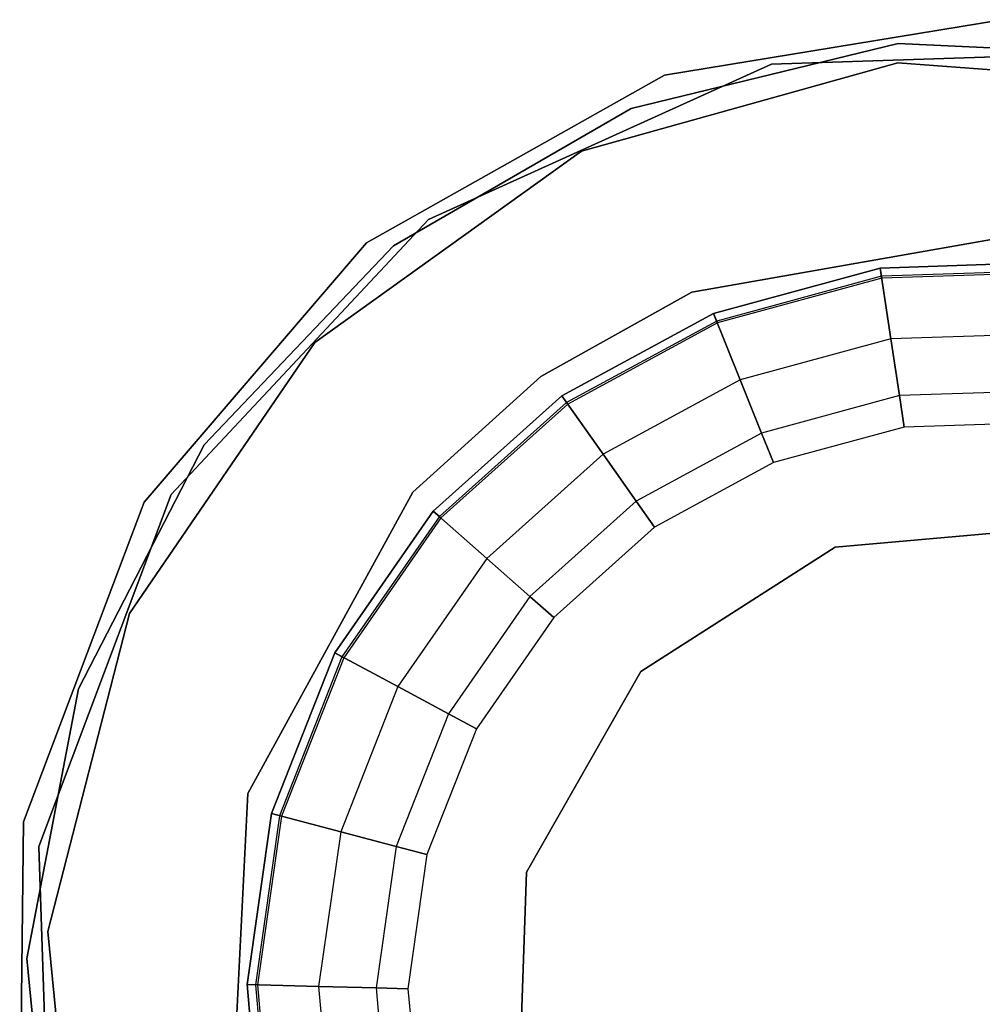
# Model space of a CAD drawing. Extents: x 0.1 to 15.8, y -7.9 to 7.9.
# Tile 8 of 17: x 7.755 to 7.951, y 0 to 0.201. Entities that reach past the tile are written whole.
import ezdxf

# ---------------------------------------------------------------- set-up
doc = ezdxf.new("R2010")
doc.units = 0
doc.header["$MEASUREMENT"] = 0
doc.layers.get('0').update_dxf_attribs({"color": 13, "linetype": 'CONTINUOUS'})

# ---------------------------------------------------------------- blocks, each defined once
blk = doc.blocks.new('CZ_0022__330X330X1200_PM_2')
at = {"color": 0}
for p, q in [((7.8862, 0.18944, 1.90739), (7.95501, 0.20077, 1.90739)), ((7.95501, 0.20077, 1.86802), (7.8862, 0.18944, 1.86802)), ((7.95501, 0.20077, 1.86802), (7.8862, 0.18944, 1.86802)), ((7.8862, 0.18944, 1.90739), (7.95501, 0.20077, 1.90739)), ((7.93386, 0.19594, 49.02983), (7.87942, 0.18268, 49.02983)), ((7.87942, 0.18268, 49.06133), (7.93386, 0.19594, 49.06133)), ((7.87942, 0.18268, 49.06133), (7.93386, 0.19594, 49.06133)), ((7.93386, 0.19594, 49.02983), (7.87942, 0.18268, 49.02983)), ((7.98983, 0.19333, 49.02983), (7.93386, 0.19594, 49.02983)), ((7.93386, 0.19594, 49.02983), (7.93386, 0.19594, 49.06133)), ((7.93386, 0.19594, 49.06133), (7.98983, 0.19333, 49.06133)), ((7.93386, 0.19594, 49.02983), (7.93386, 0.19594, 49.06133)), ((7.93386, 0.19594, 49.06133), (7.98983, 0.19333, 49.06133)), ((7.98983, 0.19333, 49.02983), (7.93386, 0.19594, 49.02983)), ((7.98478, 0.19423, 7.42338), (7.90801, 0.1917, 7.42338)), ((7.90801, 0.1917, 1.71472), (7.98478, 0.19423, 1.71472)), ((7.98478, 0.19423, 7.42338), (7.90801, 0.1917, 7.42338)), ((7.90801, 0.1917, 1.71472), (7.98478, 0.19423, 1.71472)), ((7.90801, 0.1917, 7.42338), (7.83806, 0.15998, 7.42338)), ((7.83806, 0.15998, 1.71472), (7.90801, 0.1917, 1.71472)), ((7.90801, 0.1917, 7.42338), (7.83806, 0.15998, 7.42338)), ((7.83806, 0.15998, 1.71472), (7.90801, 0.1917, 1.71472)), ((7.9338, 0.19198, 1.67535), (7.86928, 0.17392, 1.67535)), ((7.86928, 0.17392, 1.71472), (7.9338, 0.19198, 1.71472)), ((7.86928, 0.17392, 1.71472), (7.9338, 0.19198, 1.71472)), ((7.9338, 0.19198, 1.67535), (7.86928, 0.17392, 1.67535)), ((7.90801, 0.1917, 7.42338), (7.90801, 0.1917, 1.71472)), ((7.90801, 0.1917, 7.42338), (7.90801, 0.1917, 1.71472)), ((8.00061, 0.18688, 1.67535), (7.9338, 0.19198, 1.67535)), ((7.9338, 0.19198, 1.71472), (8.00061, 0.18688, 1.71472)), ((7.9338, 0.19198, 1.71472), (8.00061, 0.18688, 1.71472)), ((7.9338, 0.19198, 1.71472), (7.9338, 0.19198, 1.67535)), ((8.00061, 0.18688, 1.67535), (7.9338, 0.19198, 1.67535)), ((7.9338, 0.19198, 1.71472), (7.9338, 0.19198, 1.67535)), ((7.82542, 0.15525, 1.90739), (7.8862, 0.18944, 1.90739)), ((7.8862, 0.18944, 1.86802), (7.82542, 0.15525, 1.86802)), ((7.8862, 0.18944, 1.86802), (7.82542, 0.15525, 1.86802)), ((7.82542, 0.15525, 1.90739), (7.8862, 0.18944, 1.90739)), ((7.8862, 0.18944, 1.86802), (7.8862, 0.18944, 1.90739)), ((7.8862, 0.18944, 1.86802), (7.8862, 0.18944, 1.90739)), ((7.83093, 0.15462, 49.06133), (7.87942, 0.18268, 49.06133)), ((7.87942, 0.18268, 49.02983), (7.83093, 0.15462, 49.02983)), ((7.83093, 0.15462, 49.06133), (7.87942, 0.18268, 49.06133)), ((7.87942, 0.18268, 49.02983), (7.83093, 0.15462, 49.02983)), ((7.87942, 0.18268, 49.02983), (7.87942, 0.18268, 49.06133)), ((7.87942, 0.18268, 49.02983), (7.87942, 0.18268, 49.06133)), ((7.86928, 0.17392, 1.67535), (7.81483, 0.13488, 1.67535)), ((7.81483, 0.13488, 1.71472), (7.86928, 0.17392, 1.71472)), ((7.81483, 0.13488, 1.71472), (7.86928, 0.17392, 1.71472)), ((7.86928, 0.17392, 1.67535), (7.81483, 0.13488, 1.67535)), ((7.86928, 0.17392, 1.71472), (7.86928, 0.17392, 1.67535)), ((7.86928, 0.17392, 1.71472), (7.86928, 0.17392, 1.67535)), ((7.83806, 0.15998, 7.42338), (7.78557, 0.10391, 7.42338)), ((7.78557, 0.10391, 1.71472), (7.83806, 0.15998, 1.71472)), ((7.83806, 0.15998, 7.42338), (7.78557, 0.10391, 7.42338)), ((7.78557, 0.10391, 1.71472), (7.83806, 0.15998, 1.71472)), ((7.83806, 0.15998, 7.42338), (7.83806, 0.15998, 1.71472)), ((7.83806, 0.15998, 7.42338), (7.83806, 0.15998, 1.71472)), ((7.89178, 0.1452, 7.42338), (7.96081, 0.15727, 7.42338)), ((7.96081, 0.15727, 1.71472), (7.89178, 0.1452, 1.71472)), ((7.96081, 0.15727, 1.71472), (7.89178, 0.1452, 1.71472)), ((7.89178, 0.1452, 7.42338), (7.96081, 0.15727, 7.42338)), ((7.78001, 0.10234, 1.90739), (7.82542, 0.15525, 1.90739)), ((7.82542, 0.15525, 1.86802), (7.78001, 0.10234, 1.86802)), ((7.82542, 0.15525, 1.86802), (7.78001, 0.10234, 1.86802)), ((7.78001, 0.10234, 1.90739), (7.82542, 0.15525, 1.90739)), ((7.82542, 0.15525, 1.86802), (7.82542, 0.15525, 1.90739)), ((7.82542, 0.15525, 1.86802), (7.82542, 0.15525, 1.90739)), ((7.83093, 0.15462, 49.02983), (7.7923, 0.11403, 49.02983)), ((7.7923, 0.11403, 49.06133), (7.83093, 0.15462, 49.06133)), ((7.7923, 0.11403, 49.06133), (7.83093, 0.15462, 49.06133)), ((7.83093, 0.15462, 49.02983), (7.7923, 0.11403, 49.02983)), ((7.83093, 0.15462, 49.02983), (7.83093, 0.15462, 49.06133)), ((7.83093, 0.15462, 49.02983), (7.83093, 0.15462, 49.06133)), ((7.93022, 0.15009, 49.0255), (7.96544, 0.15124, 49.0255)), ((7.96544, 0.15124, 48.99401), (7.93022, 0.15009, 48.99401)), ((7.93022, 0.15009, 49.06133), (7.96544, 0.15124, 49.06133)), ((7.96544, 0.15124, 48.99401), (7.93022, 0.15009, 48.99401)), ((7.93022, 0.15009, 49.06133), (7.96544, 0.15124, 49.06133)), ((7.96544, 0.15124, 49.02983), (7.93022, 0.15009, 49.02983)), ((7.96544, 0.15124, 49.02983), (7.93022, 0.15009, 49.02983)), ((7.93022, 0.15009, 49.0255), (7.96544, 0.15124, 49.0255)), ((7.89621, 0.14085, 49.0255), (7.93022, 0.15009, 49.0255)), ((7.93022, 0.15009, 48.99401), (7.89621, 0.14085, 48.99401)), ((7.89621, 0.14085, 49.06133), (7.93022, 0.15009, 49.06133)), ((7.93022, 0.15009, 48.99401), (7.89621, 0.14085, 48.99401)), ((7.89621, 0.14085, 49.06133), (7.93022, 0.15009, 49.06133)), ((7.93022, 0.15009, 49.02983), (7.89621, 0.14085, 49.02983)), ((7.93022, 0.15009, 49.02983), (7.89621, 0.14085, 49.02983)), ((7.89621, 0.14085, 49.0255), (7.93022, 0.15009, 49.0255)), ((7.93239, 0.13565, 48.99734), (7.93022, 0.15009, 48.99401)), ((7.93239, 0.13565, 48.99734), (7.93022, 0.15009, 48.99401)), ((7.93022, 0.15009, 49.06133), (7.93239, 0.13565, 49.058)), ((7.93022, 0.15009, 49.06133), (7.93239, 0.13565, 49.058)), ((7.93047, 0.14842, 49.02902), (7.93022, 0.15009, 49.02983)), ((7.93047, 0.14842, 49.02902), (7.93022, 0.15009, 49.02983)), ((7.93022, 0.15009, 49.0255), (7.93053, 0.148, 49.02719)), ((7.93022, 0.15009, 49.0255), (7.93053, 0.148, 49.02719)), ((7.9653, 0.14955, 49.02902), (7.93047, 0.14842, 49.02902)), ((7.9653, 0.14955, 49.02902), (7.93047, 0.14842, 49.02902)), ((7.96526, 0.14914, 49.02719), (7.93053, 0.148, 49.02719)), ((7.96526, 0.14914, 49.02719), (7.93053, 0.148, 49.02719)), ((7.93047, 0.14842, 49.02902), (7.89685, 0.13928, 49.02902)), ((7.93047, 0.14842, 49.02902), (7.89685, 0.13928, 49.02902)), ((7.93053, 0.148, 49.02719), (7.897, 0.13889, 49.02719)), ((7.93053, 0.148, 49.02719), (7.897, 0.13889, 49.02719)), ((7.93053, 0.148, 49.02719), (7.93047, 0.14842, 49.02902)), ((7.93053, 0.148, 49.02719), (7.93047, 0.14842, 49.02902)), ((7.861, 0.12799, 7.42338), (7.89178, 0.1452, 7.42338)), ((7.89178, 0.1452, 1.71472), (7.861, 0.12799, 1.71472)), ((7.89178, 0.1452, 1.71472), (7.861, 0.12799, 1.71472)), ((7.861, 0.12799, 7.42338), (7.89178, 0.1452, 7.42338)), ((7.89178, 0.1452, 1.71472), (7.89178, 0.1452, 7.42338)), ((7.89178, 0.1452, 1.71472), (7.89178, 0.1452, 7.42338)), ((7.86526, 0.12401, 49.0255), (7.89621, 0.14085, 49.0255)), ((7.89621, 0.14085, 48.99401), (7.86526, 0.12401, 48.99401)), ((7.86526, 0.12401, 49.06133), (7.89621, 0.14085, 49.06133)), ((7.89621, 0.14085, 48.99401), (7.86526, 0.12401, 48.99401)), ((7.86526, 0.12401, 49.06133), (7.89621, 0.14085, 49.06133)), ((7.89621, 0.14085, 49.02983), (7.86526, 0.12401, 49.02983)), ((7.89621, 0.14085, 49.02983), (7.86526, 0.12401, 49.02983)), ((7.86526, 0.12401, 49.0255), (7.89621, 0.14085, 49.0255)), ((7.90166, 0.12729, 48.99734), (7.89621, 0.14085, 48.99401)), ((7.90166, 0.12729, 48.99734), (7.89621, 0.14085, 48.99401)), ((7.89621, 0.14085, 49.06133), (7.90166, 0.12729, 49.058)), ((7.89621, 0.14085, 49.06133), (7.90166, 0.12729, 49.058)), ((7.89685, 0.13928, 49.02902), (7.89621, 0.14085, 49.02983)), ((7.89685, 0.13928, 49.02902), (7.89621, 0.14085, 49.02983)), ((7.89621, 0.14085, 49.0255), (7.897, 0.13889, 49.02719)), ((7.89621, 0.14085, 49.0255), (7.897, 0.13889, 49.02719)), ((7.89685, 0.13928, 49.02902), (7.86623, 0.12263, 49.02902)), ((7.89685, 0.13928, 49.02902), (7.86623, 0.12263, 49.02902)), ((7.897, 0.13889, 49.02719), (7.86647, 0.12229, 49.02719)), ((7.897, 0.13889, 49.02719), (7.86647, 0.12229, 49.02719)), ((7.897, 0.13889, 49.02719), (7.89685, 0.13928, 49.02902)), ((7.897, 0.13889, 49.02719), (7.89685, 0.13928, 49.02902)), ((7.96422, 0.13669, 48.99734), (7.93239, 0.13565, 48.99734)), ((7.96422, 0.13669, 48.99734), (7.93239, 0.13565, 48.99734)), ((7.96422, 0.13669, 49.058), (7.93239, 0.13565, 49.058)), ((7.96422, 0.13669, 49.058), (7.93239, 0.13565, 49.058)), ((7.81483, 0.13488, 1.67535), (7.77702, 0.07958, 1.67535)), ((7.77702, 0.07958, 1.71472), (7.81483, 0.13488, 1.71472)), ((7.77702, 0.07958, 1.71472), (7.81483, 0.13488, 1.71472)), ((7.81483, 0.13488, 1.67535), (7.77702, 0.07958, 1.67535)), ((7.81483, 0.13488, 1.71472), (7.81483, 0.13488, 1.67535)), ((7.81483, 0.13488, 1.71472), (7.81483, 0.13488, 1.67535)), ((7.93239, 0.13565, 48.99734), (7.90166, 0.12729, 48.99734)), ((7.93239, 0.13565, 48.99734), (7.90166, 0.12729, 48.99734)), ((7.93239, 0.13565, 49.058), (7.90166, 0.12729, 49.058)), ((7.93239, 0.13565, 49.058), (7.90166, 0.12729, 49.058)), ((7.93413, 0.12406, 49.00668), (7.93239, 0.13565, 48.99734)), ((7.93413, 0.12406, 49.00668), (7.93239, 0.13565, 48.99734)), ((7.93239, 0.13565, 49.058), (7.93413, 0.12406, 49.04866)), ((7.93239, 0.13565, 49.058), (7.93413, 0.12406, 49.04866)), ((7.83482, 0.10436, 7.42338), (7.861, 0.12799, 7.42338)), ((7.861, 0.12799, 1.71472), (7.83482, 0.10436, 1.71472)), ((7.861, 0.12799, 1.71472), (7.83482, 0.10436, 1.71472)), ((7.83482, 0.10436, 7.42338), (7.861, 0.12799, 7.42338)), ((7.861, 0.12799, 1.71472), (7.861, 0.12799, 7.42338)), ((7.861, 0.12799, 1.71472), (7.861, 0.12799, 7.42338)), ((7.90166, 0.12729, 48.99734), (7.87368, 0.11208, 48.99734)), ((7.90166, 0.12729, 48.99734), (7.87368, 0.11208, 48.99734)), ((7.90166, 0.12729, 49.058), (7.87368, 0.11208, 49.058)), ((7.90166, 0.12729, 49.058), (7.87368, 0.11208, 49.058)), ((7.90602, 0.11642, 49.00668), (7.90166, 0.12729, 48.99734)), ((7.90602, 0.11642, 49.00668), (7.90166, 0.12729, 48.99734)), ((7.90166, 0.12729, 49.058), (7.90602, 0.11642, 49.04866)), ((7.90166, 0.12729, 49.058), (7.90602, 0.11642, 49.04866)), ((7.96324, 0.12502, 49.00668), (7.93413, 0.12406, 49.00668)), ((7.96324, 0.12502, 49.00668), (7.93413, 0.12406, 49.00668)), ((7.96324, 0.12502, 49.04866), (7.93413, 0.12406, 49.04866)), ((7.96324, 0.12502, 49.04866), (7.93413, 0.12406, 49.04866)), ((7.83902, 0.10049, 49.0255), (7.86526, 0.12401, 49.0255)), ((7.86526, 0.12401, 48.99401), (7.83902, 0.10049, 48.99401)), ((7.83902, 0.10049, 49.06133), (7.86526, 0.12401, 49.06133)), ((7.86526, 0.12401, 48.99401), (7.83902, 0.10049, 48.99401)), ((7.83902, 0.10049, 49.06133), (7.86526, 0.12401, 49.06133)), ((7.86526, 0.12401, 49.02983), (7.83902, 0.10049, 49.02983)), ((7.86526, 0.12401, 49.02983), (7.83902, 0.10049, 49.02983)), ((7.83902, 0.10049, 49.0255), (7.86526, 0.12401, 49.0255)), ((7.86623, 0.12263, 49.02902), (7.84029, 0.09937, 49.02902)), ((7.86623, 0.12263, 49.02902), (7.84029, 0.09937, 49.02902)), ((7.87368, 0.11208, 48.99734), (7.86526, 0.12401, 48.99401)), ((7.87368, 0.11208, 48.99734), (7.86526, 0.12401, 48.99401)), ((7.86526, 0.12401, 49.06133), (7.87368, 0.11208, 49.058)), ((7.86526, 0.12401, 49.06133), (7.87368, 0.11208, 49.058)), ((7.86526, 0.12401, 49.02983), (7.86623, 0.12263, 49.02902)), ((7.86526, 0.12401, 49.02983), (7.86623, 0.12263, 49.02902)), ((7.86647, 0.12229, 49.02719), (7.86526, 0.12401, 49.0255)), ((7.86647, 0.12229, 49.02719), (7.86526, 0.12401, 49.0255)), ((7.86623, 0.12263, 49.02902), (7.86647, 0.12229, 49.02719)), ((7.86623, 0.12263, 49.02902), (7.86647, 0.12229, 49.02719)), ((7.93413, 0.12406, 49.00668), (7.90602, 0.11642, 49.00668)), ((7.93413, 0.12406, 49.00668), (7.90602, 0.11642, 49.00668)), ((7.93413, 0.12406, 49.04866), (7.90602, 0.11642, 49.04866)), ((7.93413, 0.12406, 49.04866), (7.90602, 0.11642, 49.04866)), ((7.93509, 0.11764, 49.02018), (7.93413, 0.12406, 49.00668)), ((7.93509, 0.11764, 49.02018), (7.93413, 0.12406, 49.00668)), ((7.93413, 0.12406, 49.04866), (7.93509, 0.11764, 49.03516)), ((7.93413, 0.12406, 49.04866), (7.93509, 0.11764, 49.03516)), ((7.86647, 0.12229, 49.02719), (7.8406, 0.09909, 49.02719)), ((7.86647, 0.12229, 49.02719), (7.8406, 0.09909, 49.02719)), ((7.93509, 0.11764, 49.02018), (7.90844, 0.11039, 49.02018)), ((7.93509, 0.11764, 49.03516), (7.90844, 0.11039, 49.03516)), ((7.93509, 0.11764, 49.02018), (7.90844, 0.11039, 49.02018)), ((7.93509, 0.11764, 49.03516), (7.90844, 0.11039, 49.03516)), ((7.9627, 0.11854, 49.02018), (7.93509, 0.11764, 49.02018)), ((7.9627, 0.11854, 49.03516), (7.93509, 0.11764, 49.03516)), ((7.9627, 0.11854, 49.02018), (7.93509, 0.11764, 49.02018)), ((7.9627, 0.11854, 49.03516), (7.93509, 0.11764, 49.03516)), ((7.93509, 0.11764, 49.03516), (7.93509, 0.11764, 49.02018)), ((7.93509, 0.11764, 49.03516), (7.93509, 0.11764, 49.02018)), ((7.90602, 0.11642, 49.00668), (7.88043, 0.10251, 49.00668)), ((7.90602, 0.11642, 49.00668), (7.88043, 0.10251, 49.00668)), ((7.90602, 0.11642, 49.04866), (7.88043, 0.10251, 49.04866)), ((7.90602, 0.11642, 49.04866), (7.88043, 0.10251, 49.04866)), ((7.90844, 0.11039, 49.02018), (7.90602, 0.11642, 49.00668)), ((7.90844, 0.11039, 49.02018), (7.90602, 0.11642, 49.00668)), ((7.90602, 0.11642, 49.04866), (7.90844, 0.11039, 49.03516)), ((7.90602, 0.11642, 49.04866), (7.90844, 0.11039, 49.03516)), ((7.7923, 0.11403, 49.02983), (7.76667, 0.06421, 49.02983)), ((7.76667, 0.06421, 49.06133), (7.7923, 0.11403, 49.06133)), ((7.76667, 0.06421, 49.06133), (7.7923, 0.11403, 49.06133)), ((7.7923, 0.11403, 49.02983), (7.76667, 0.06421, 49.02983)), ((7.7923, 0.11403, 49.02983), (7.7923, 0.11403, 49.06133)), ((7.7923, 0.11403, 49.02983), (7.7923, 0.11403, 49.06133)), ((7.87368, 0.11208, 48.99734), (7.84996, 0.09082, 48.99734)), ((7.87368, 0.11208, 48.99734), (7.84996, 0.09082, 48.99734)), ((7.87368, 0.11208, 49.058), (7.84996, 0.09082, 49.058)), ((7.87368, 0.11208, 49.058), (7.84996, 0.09082, 49.058)), ((7.88043, 0.10251, 49.00668), (7.87368, 0.11208, 48.99734)), ((7.88043, 0.10251, 49.00668), (7.87368, 0.11208, 48.99734)), ((7.87368, 0.11208, 49.058), (7.88043, 0.10251, 49.04866)), ((7.87368, 0.11208, 49.058), (7.88043, 0.10251, 49.04866)), ((7.90844, 0.11039, 49.02018), (7.88418, 0.0972, 49.02018)), ((7.90844, 0.11039, 49.02018), (7.88418, 0.0972, 49.02018)), ((7.90844, 0.11039, 49.03516), (7.88418, 0.0972, 49.03516)), ((7.90844, 0.11039, 49.03516), (7.88418, 0.0972, 49.03516)), ((7.90844, 0.11039, 49.03516), (7.90844, 0.11039, 49.02018)), ((7.90844, 0.11039, 49.03516), (7.90844, 0.11039, 49.02018)), ((7.78557, 0.10391, 7.42338), (7.75853, 0.03202, 7.42338)), ((7.75853, 0.03202, 1.71472), (7.78557, 0.10391, 1.71472)), ((7.78557, 0.10391, 7.42338), (7.75853, 0.03202, 7.42338)), ((7.75853, 0.03202, 1.71472), (7.78557, 0.10391, 1.71472)), ((7.78557, 0.10391, 7.42338), (7.78557, 0.10391, 1.71472)), ((7.78557, 0.10391, 7.42338), (7.78557, 0.10391, 1.71472)), ((7.80122, 0.04285, 7.42338), (7.83482, 0.10436, 7.42338)), ((7.83482, 0.10436, 1.71472), (7.80122, 0.04285, 1.71472)), ((7.83482, 0.10436, 1.71472), (7.80122, 0.04285, 1.71472)), ((7.80122, 0.04285, 7.42338), (7.83482, 0.10436, 7.42338)), ((7.83482, 0.10436, 1.71472), (7.83482, 0.10436, 7.42338)), ((7.83482, 0.10436, 1.71472), (7.83482, 0.10436, 7.42338)), ((7.88043, 0.10251, 49.00668), (7.85874, 0.08306, 49.00668)), ((7.88043, 0.10251, 49.00668), (7.85874, 0.08306, 49.00668)), ((7.88043, 0.10251, 49.04866), (7.85874, 0.08306, 49.04866)), ((7.88043, 0.10251, 49.04866), (7.85874, 0.08306, 49.04866)), ((7.88418, 0.0972, 49.02018), (7.88043, 0.10251, 49.00668)), ((7.88418, 0.0972, 49.02018), (7.88043, 0.10251, 49.00668)), ((7.88043, 0.10251, 49.04866), (7.88418, 0.0972, 49.03516)), ((7.88043, 0.10251, 49.04866), (7.88418, 0.0972, 49.03516)), ((7.75542, 0.03708, 1.90739), (7.78001, 0.10234, 1.90739)), ((7.78001, 0.10234, 1.86802), (7.75542, 0.03708, 1.86802)), ((7.78001, 0.10234, 1.86802), (7.75542, 0.03708, 1.86802)), ((7.75542, 0.03708, 1.90739), (7.78001, 0.10234, 1.90739)), ((7.78001, 0.10234, 1.86802), (7.78001, 0.10234, 1.90739)), ((7.78001, 0.10234, 1.86802), (7.78001, 0.10234, 1.90739)), ((7.81891, 0.07155, 49.0255), (7.83902, 0.10049, 49.0255)), ((7.83902, 0.10049, 48.99401), (7.81891, 0.07155, 48.99401)), ((7.81891, 0.07155, 49.06133), (7.83902, 0.10049, 49.06133)), ((7.83902, 0.10049, 48.99401), (7.81891, 0.07155, 48.99401)), ((7.81891, 0.07155, 49.06133), (7.83902, 0.10049, 49.06133)), ((7.83902, 0.10049, 49.02983), (7.81891, 0.07155, 49.02983)), ((7.83902, 0.10049, 49.02983), (7.81891, 0.07155, 49.02983)), ((7.81891, 0.07155, 49.0255), (7.83902, 0.10049, 49.0255)), ((7.84996, 0.09082, 48.99734), (7.83902, 0.10049, 48.99401)), ((7.84996, 0.09082, 48.99734), (7.83902, 0.10049, 48.99401)), ((7.83902, 0.10049, 49.06133), (7.84996, 0.09082, 49.058)), ((7.83902, 0.10049, 49.06133), (7.84996, 0.09082, 49.058)), ((7.84029, 0.09937, 49.02902), (7.83902, 0.10049, 49.02983)), ((7.84029, 0.09937, 49.02902), (7.83902, 0.10049, 49.02983)), ((7.83902, 0.10049, 49.0255), (7.8406, 0.09909, 49.02719)), ((7.83902, 0.10049, 49.0255), (7.8406, 0.09909, 49.02719)), ((7.84029, 0.09937, 49.02902), (7.8204, 0.07075, 49.02902)), ((7.84029, 0.09937, 49.02902), (7.8204, 0.07075, 49.02902)), ((7.8406, 0.09909, 49.02719), (7.82077, 0.07056, 49.02719)), ((7.8406, 0.09909, 49.02719), (7.82077, 0.07056, 49.02719)), ((7.8406, 0.09909, 49.02719), (7.84029, 0.09937, 49.02902)), ((7.8406, 0.09909, 49.02719), (7.84029, 0.09937, 49.02902)), ((7.88418, 0.0972, 49.02018), (7.86361, 0.07876, 49.02018)), ((7.88418, 0.0972, 49.03516), (7.86361, 0.07876, 49.03516)), ((7.88418, 0.0972, 49.02018), (7.86361, 0.07876, 49.02018)), ((7.88418, 0.0972, 49.03516), (7.86361, 0.07876, 49.03516)), ((7.88418, 0.0972, 49.03516), (7.88418, 0.0972, 49.02018)), ((7.88418, 0.0972, 49.03516), (7.88418, 0.0972, 49.02018)), ((7.92101, 0.09316, 51.26316), (7.96794, 0.09725, 51.26316)), ((7.96794, 0.09725, 1.65686), (7.92101, 0.09316, 1.65686)), ((7.92101, 0.09316, 51.26316), (7.96794, 0.09725, 51.26316)), ((7.96794, 0.09725, 1.65686), (7.92101, 0.09316, 1.65686)), ((7.88135, 0.06774, 51.26316), (7.92101, 0.09316, 51.26316)), ((7.92101, 0.09316, 1.65686), (7.88135, 0.06774, 1.65686)), ((7.88135, 0.06774, 51.26316), (7.92101, 0.09316, 51.26316)), ((7.92101, 0.09316, 1.65686), (7.88135, 0.06774, 1.65686)), ((7.92101, 0.09316, 51.26316), (7.92101, 0.09316, 1.65686)), ((7.92101, 0.09316, 51.26316), (7.92101, 0.09316, 1.65686)), ((7.84996, 0.09082, 48.99734), (7.83179, 0.06467, 48.99734)), ((7.84996, 0.09082, 48.99734), (7.83179, 0.06467, 48.99734)), ((7.84996, 0.09082, 49.058), (7.83179, 0.06467, 49.058)), ((7.84996, 0.09082, 49.058), (7.83179, 0.06467, 49.058)), ((7.85874, 0.08306, 49.00668), (7.84996, 0.09082, 48.99734)), ((7.85874, 0.08306, 49.00668), (7.84996, 0.09082, 48.99734)), ((7.84996, 0.09082, 49.058), (7.85874, 0.08306, 49.04866)), ((7.84996, 0.09082, 49.058), (7.85874, 0.08306, 49.04866)), ((7.85874, 0.08306, 49.00668), (7.84212, 0.05914, 49.00668)), ((7.85874, 0.08306, 49.00668), (7.84212, 0.05914, 49.00668)), ((7.85874, 0.08306, 49.04866), (7.84212, 0.05914, 49.04866)), ((7.85874, 0.08306, 49.04866), (7.84212, 0.05914, 49.04866)), ((7.86361, 0.07876, 49.02018), (7.85874, 0.08306, 49.00668)), ((7.86361, 0.07876, 49.02018), (7.85874, 0.08306, 49.00668)), ((7.85874, 0.08306, 49.04866), (7.86361, 0.07876, 49.03516)), ((7.85874, 0.08306, 49.04866), (7.86361, 0.07876, 49.03516)), ((7.77702, 0.07958, 1.67535), (7.7604, 0.01467, 1.67535)), ((7.7604, 0.01467, 1.71472), (7.77702, 0.07958, 1.71472)), ((7.7604, 0.01467, 1.71472), (7.77702, 0.07958, 1.71472)), ((7.77702, 0.07958, 1.67535), (7.7604, 0.01467, 1.67535)), ((7.77702, 0.07958, 1.71472), (7.77702, 0.07958, 1.67535)), ((7.77702, 0.07958, 1.71472), (7.77702, 0.07958, 1.67535)), ((7.86361, 0.07876, 49.02018), (7.84785, 0.05608, 49.02018)), ((7.86361, 0.07876, 49.03516), (7.84785, 0.05608, 49.03516)), ((7.86361, 0.07876, 49.02018), (7.84785, 0.05608, 49.02018)), ((7.86361, 0.07876, 49.03516), (7.84785, 0.05608, 49.03516)), ((7.86361, 0.07876, 49.03516), (7.86361, 0.07876, 49.02018)), ((7.86361, 0.07876, 49.03516), (7.86361, 0.07876, 49.02018)), ((7.80602, 0.03876, 49.0255), (7.81891, 0.07155, 49.0255)), ((7.81891, 0.07155, 48.99401), (7.80602, 0.03876, 48.99401)), ((7.80602, 0.03876, 49.06133), (7.81891, 0.07155, 49.06133)), ((7.81891, 0.07155, 48.99401), (7.80602, 0.03876, 48.99401)), ((7.80602, 0.03876, 49.06133), (7.81891, 0.07155, 49.06133)), ((7.81891, 0.07155, 49.02983), (7.80602, 0.03876, 49.02983)), ((7.81891, 0.07155, 49.02983), (7.80602, 0.03876, 49.02983)), ((7.80602, 0.03876, 49.0255), (7.81891, 0.07155, 49.0255)), ((7.8204, 0.07075, 49.02902), (7.80765, 0.03832, 49.02902)), ((7.8204, 0.07075, 49.02902), (7.80765, 0.03832, 49.02902)), ((7.82077, 0.07056, 49.02719), (7.80806, 0.03822, 49.02719)), ((7.82077, 0.07056, 49.02719), (7.80806, 0.03822, 49.02719)), ((7.83179, 0.06467, 48.99734), (7.81891, 0.07155, 48.99401)), ((7.83179, 0.06467, 48.99734), (7.81891, 0.07155, 48.99401)), ((7.81891, 0.07155, 49.06133), (7.83179, 0.06467, 49.058)), ((7.81891, 0.07155, 49.06133), (7.83179, 0.06467, 49.058)), ((7.8204, 0.07075, 49.02902), (7.81891, 0.07155, 49.02983)), ((7.8204, 0.07075, 49.02902), (7.81891, 0.07155, 49.02983)), ((7.81891, 0.07155, 49.0255), (7.82077, 0.07056, 49.02719)), ((7.81891, 0.07155, 49.0255), (7.82077, 0.07056, 49.02719)), ((7.82077, 0.07056, 49.02719), (7.8204, 0.07075, 49.02902)), ((7.82077, 0.07056, 49.02719), (7.8204, 0.07075, 49.02902)), ((7.85805, 0.02679, 51.26316), (7.88135, 0.06774, 51.26316)), ((7.88135, 0.06774, 1.65686), (7.85805, 0.02679, 1.65686)), ((7.85805, 0.02679, 51.26316), (7.88135, 0.06774, 51.26316)), ((7.88135, 0.06774, 1.65686), (7.85805, 0.02679, 1.65686)), ((7.88135, 0.06774, 51.26316), (7.88135, 0.06774, 1.65686)), ((7.88135, 0.06774, 51.26316), (7.88135, 0.06774, 1.65686)), ((7.83179, 0.06467, 48.99734), (7.82014, 0.03503, 48.99734)), ((7.83179, 0.06467, 48.99734), (7.82014, 0.03503, 48.99734)), ((7.83179, 0.06467, 49.058), (7.82014, 0.03503, 49.058)), ((7.83179, 0.06467, 49.058), (7.82014, 0.03503, 49.058)), ((7.84212, 0.05914, 49.00668), (7.83179, 0.06467, 48.99734)), ((7.84212, 0.05914, 49.00668), (7.83179, 0.06467, 48.99734)), ((7.83179, 0.06467, 49.058), (7.84212, 0.05914, 49.04866)), ((7.83179, 0.06467, 49.058), (7.84212, 0.05914, 49.04866)), ((7.76667, 0.06421, 49.02983), (7.75612, 0.00918, 49.02983)), ((7.75612, 0.00918, 49.06133), (7.76667, 0.06421, 49.06133)), ((7.75612, 0.00918, 49.06133), (7.76667, 0.06421, 49.06133)), ((7.76667, 0.06421, 49.02983), (7.75612, 0.00918, 49.02983)), ((7.76667, 0.06421, 49.02983), (7.76667, 0.06421, 49.06133)), ((7.76667, 0.06421, 49.02983), (7.76667, 0.06421, 49.06133)), ((7.84212, 0.05914, 49.00668), (7.83146, 0.03204, 49.00668)), ((7.84212, 0.05914, 49.00668), (7.83146, 0.03204, 49.00668)), ((7.84212, 0.05914, 49.04866), (7.83146, 0.03204, 49.04866)), ((7.84212, 0.05914, 49.04866), (7.83146, 0.03204, 49.04866)), ((7.84785, 0.05608, 49.02018), (7.84212, 0.05914, 49.00668)), ((7.84785, 0.05608, 49.02018), (7.84212, 0.05914, 49.00668)), ((7.84212, 0.05914, 49.04866), (7.84785, 0.05608, 49.03516)), ((7.84212, 0.05914, 49.04866), (7.84785, 0.05608, 49.03516)), ((7.84785, 0.05608, 49.02018), (7.83774, 0.03038, 49.02018)), ((7.84785, 0.05608, 49.03516), (7.83774, 0.03038, 49.03516)), ((7.84785, 0.05608, 49.02018), (7.83774, 0.03038, 49.02018)), ((7.84785, 0.05608, 49.03516), (7.83774, 0.03038, 49.03516)), ((7.84785, 0.05608, 49.03516), (7.84785, 0.05608, 49.02018)), ((7.84785, 0.05608, 49.03516), (7.84785, 0.05608, 49.02018)), ((7.79763, -0.02714, 7.42338), (7.80122, 0.04285, 7.42338)), ((7.80122, 0.04285, 1.71472), (7.79763, -0.02714, 1.71472)), ((7.80122, 0.04285, 1.71472), (7.79763, -0.02714, 1.71472)), ((7.79763, -0.02714, 7.42338), (7.80122, 0.04285, 7.42338)), ((7.80122, 0.04285, 1.71472), (7.80122, 0.04285, 7.42338)), ((7.80122, 0.04285, 1.71472), (7.80122, 0.04285, 7.42338)), ((7.80103, 0.00387, 49.0255), (7.80602, 0.03876, 49.0255)), ((7.80602, 0.03876, 48.99401), (7.80103, 0.00387, 48.99401)), ((7.80103, 0.00387, 49.06133), (7.80602, 0.03876, 49.06133)), ((7.80602, 0.03876, 48.99401), (7.80103, 0.00387, 48.99401)), ((7.80103, 0.00387, 49.06133), (7.80602, 0.03876, 49.06133)), ((7.80602, 0.03876, 49.02983), (7.80103, 0.00387, 49.02983)), ((7.80602, 0.03876, 49.02983), (7.80103, 0.00387, 49.02983)), ((7.80103, 0.00387, 49.0255), (7.80602, 0.03876, 49.0255)), ((7.80765, 0.03832, 49.02902), (7.80273, 0.00383, 49.02902)), ((7.80765, 0.03832, 49.02902), (7.80273, 0.00383, 49.02902)), ((7.80806, 0.03822, 49.02719), (7.80314, 0.00382, 49.02719)), ((7.80806, 0.03822, 49.02719), (7.80314, 0.00382, 49.02719)), ((7.82014, 0.03503, 48.99734), (7.80602, 0.03876, 48.99401)), ((7.82014, 0.03503, 48.99734), (7.80602, 0.03876, 48.99401)), ((7.80602, 0.03876, 49.06133), (7.82014, 0.03503, 49.058)), ((7.80602, 0.03876, 49.06133), (7.82014, 0.03503, 49.058)), ((7.80765, 0.03832, 49.02902), (7.80602, 0.03876, 49.02983)), ((7.80765, 0.03832, 49.02902), (7.80602, 0.03876, 49.02983)), ((7.80602, 0.03876, 49.0255), (7.80806, 0.03822, 49.02719)), ((7.80602, 0.03876, 49.0255), (7.80806, 0.03822, 49.02719)), ((7.80806, 0.03822, 49.02719), (7.80765, 0.03832, 49.02902)), ((7.80806, 0.03822, 49.02719), (7.80765, 0.03832, 49.02902)), ((7.75464, -0.03265, 1.90739), (7.75542, 0.03708, 1.90739)), ((7.75542, 0.03708, 1.86802), (7.75464, -0.03265, 1.86802)), ((7.75542, 0.03708, 1.86802), (7.75464, -0.03265, 1.86802)), ((7.75464, -0.03265, 1.90739), (7.75542, 0.03708, 1.90739)), ((7.75542, 0.03708, 1.90739), (7.75542, 0.03708, 1.86802)), ((7.75542, 0.03708, 1.90739), (7.75542, 0.03708, 1.86802)), ((7.82014, 0.03503, 48.99734), (7.81563, 0.0035, 48.99734)), ((7.82014, 0.03503, 48.99734), (7.81563, 0.0035, 48.99734)), ((7.82014, 0.03503, 49.058), (7.81563, 0.0035, 49.058)), ((7.82014, 0.03503, 49.058), (7.81563, 0.0035, 49.058)), ((7.83146, 0.03204, 49.00668), (7.82014, 0.03503, 48.99734)), ((7.83146, 0.03204, 49.00668), (7.82014, 0.03503, 48.99734)), ((7.82014, 0.03503, 49.058), (7.83146, 0.03204, 49.04866)), ((7.82014, 0.03503, 49.058), (7.83146, 0.03204, 49.04866)), ((7.75853, 0.03202, 7.42338), (7.76106, -0.04474, 7.42338)), ((7.76106, -0.04474, 1.71472), (7.75853, 0.03202, 1.71472)), ((7.75853, 0.03202, 7.42338), (7.76106, -0.04474, 7.42338)), ((7.75853, 0.03202, 7.42338), (7.75853, 0.03202, 1.71472)), ((7.76106, -0.04474, 1.71472), (7.75853, 0.03202, 1.71472)), ((7.75853, 0.03202, 7.42338), (7.75853, 0.03202, 1.71472)), ((7.83146, 0.03204, 49.00668), (7.82734, 0.0032, 49.00668)), ((7.83146, 0.03204, 49.00668), (7.82734, 0.0032, 49.00668)), ((7.83146, 0.03204, 49.04866), (7.82734, 0.0032, 49.04866)), ((7.83146, 0.03204, 49.04866), (7.82734, 0.0032, 49.04866)), ((7.83774, 0.03038, 49.02018), (7.83146, 0.03204, 49.00668)), ((7.83774, 0.03038, 49.02018), (7.83146, 0.03204, 49.00668)), ((7.83146, 0.03204, 49.04866), (7.83774, 0.03038, 49.03516)), ((7.83146, 0.03204, 49.04866), (7.83774, 0.03038, 49.03516)), ((7.83774, 0.03038, 49.02018), (7.83384, 0.00303, 49.02018)), ((7.83774, 0.03038, 49.03516), (7.83384, 0.00303, 49.03516)), ((7.83774, 0.03038, 49.02018), (7.83384, 0.00303, 49.02018)), ((7.83774, 0.03038, 49.03516), (7.83384, 0.00303, 49.03516)), ((7.83774, 0.03038, 49.03516), (7.83774, 0.03038, 49.02018)), ((7.83774, 0.03038, 49.03516), (7.83774, 0.03038, 49.02018)), ((7.85644, -0.02029, 51.26316), (7.85805, 0.02679, 51.26316)), ((7.85805, 0.02679, 1.65686), (7.85644, -0.02029, 1.65686)), ((7.85644, -0.02029, 51.26316), (7.85805, 0.02679, 51.26316)), ((7.85805, 0.02679, 1.65686), (7.85644, -0.02029, 1.65686)), ((7.85805, 0.02679, 51.26316), (7.85805, 0.02679, 1.65686)), ((7.85805, 0.02679, 51.26316), (7.85805, 0.02679, 1.65686)), ((7.7604, 0.01467, 1.67535), (7.76698, -0.052, 1.67535)), ((7.76698, -0.052, 1.71472), (7.7604, 0.01467, 1.71472)), ((7.7604, 0.01467, 1.71472), (7.7604, 0.01467, 1.67535)), ((7.7604, 0.01467, 1.71472), (7.7604, 0.01467, 1.67535)), ((7.76698, -0.052, 1.71472), (7.7604, 0.01467, 1.71472)), ((7.7604, 0.01467, 1.67535), (7.76698, -0.052, 1.67535)), ((7.75612, 0.00918, 49.02983), (7.75612, 0.00918, 49.06133)), ((7.75612, 0.00918, 49.02983), (7.7615, -0.04659, 49.02983)), ((7.7615, -0.04659, 49.06133), (7.75612, 0.00918, 49.06133)), ((7.75612, 0.00918, 49.02983), (7.75612, 0.00918, 49.06133)), ((7.7615, -0.04659, 49.06133), (7.75612, 0.00918, 49.06133)), ((7.75612, 0.00918, 49.02983), (7.7615, -0.04659, 49.02983)), ((7.80423, -0.03122, 49.0255), (7.80103, 0.00387, 49.0255)), ((7.80103, 0.00387, 48.99401), (7.80423, -0.03122, 48.99401)), ((7.80423, -0.03122, 49.06133), (7.80103, 0.00387, 49.06133)), ((7.81563, 0.0035, 48.99734), (7.80103, 0.00387, 48.99401)), ((7.80103, 0.00387, 48.99401), (7.80423, -0.03122, 48.99401)), ((7.81563, 0.0035, 48.99734), (7.80103, 0.00387, 48.99401)), ((7.80103, 0.00387, 49.06133), (7.81563, 0.0035, 49.058)), ((7.80423, -0.03122, 49.06133), (7.80103, 0.00387, 49.06133)), ((7.80103, 0.00387, 49.06133), (7.81563, 0.0035, 49.058)), ((7.80103, 0.00387, 49.02983), (7.80423, -0.03122, 49.02983)), ((7.80273, 0.00383, 49.02902), (7.80103, 0.00387, 49.02983)), ((7.80273, 0.00383, 49.02902), (7.80103, 0.00387, 49.02983)), ((7.80103, 0.00387, 49.02983), (7.80423, -0.03122, 49.02983)), ((7.80103, 0.00387, 49.0255), (7.80314, 0.00382, 49.02719)), ((7.80103, 0.00387, 49.0255), (7.80314, 0.00382, 49.02719)), ((7.80423, -0.03122, 49.0255), (7.80103, 0.00387, 49.0255)), ((7.80273, 0.00383, 49.02902), (7.80589, -0.03088, 49.02902)), ((7.80314, 0.00382, 49.02719), (7.80273, 0.00383, 49.02902)), ((7.80314, 0.00382, 49.02719), (7.80273, 0.00383, 49.02902)), ((7.80273, 0.00383, 49.02902), (7.80589, -0.03088, 49.02902)), ((7.80314, 0.00382, 49.02719), (7.8063, -0.03079, 49.02719)), ((7.80314, 0.00382, 49.02719), (7.8063, -0.03079, 49.02719)), ((7.81563, 0.0035, 48.99734), (7.81852, -0.02822, 48.99734)), ((7.82734, 0.0032, 49.00668), (7.81563, 0.0035, 48.99734)), ((7.81563, 0.0035, 48.99734), (7.81852, -0.02822, 48.99734)), ((7.82734, 0.0032, 49.00668), (7.81563, 0.0035, 48.99734)), ((7.81563, 0.0035, 49.058), (7.82734, 0.0032, 49.04866)), ((7.81563, 0.0035, 49.058), (7.81852, -0.02822, 49.058)), ((7.81563, 0.0035, 49.058), (7.82734, 0.0032, 49.04866)), ((7.81563, 0.0035, 49.058), (7.81852, -0.02822, 49.058)), ((7.82734, 0.0032, 49.00668), (7.82999, -0.02581, 49.00668)), ((7.83384, 0.00303, 49.02018), (7.82734, 0.0032, 49.00668)), ((7.82734, 0.0032, 49.00668), (7.82999, -0.02581, 49.00668)), ((7.83384, 0.00303, 49.02018), (7.82734, 0.0032, 49.00668)), ((7.82734, 0.0032, 49.04866), (7.83384, 0.00303, 49.03516)), ((7.82734, 0.0032, 49.04866), (7.82999, -0.02581, 49.04866)), ((7.82734, 0.0032, 49.04866), (7.83384, 0.00303, 49.03516)), ((7.82734, 0.0032, 49.04866), (7.82999, -0.02581, 49.04866)), ((7.83384, 0.00303, 49.02018), (7.83635, -0.02447, 49.02018)), ((7.83384, 0.00303, 49.03516), (7.83384, 0.00303, 49.02018)), ((7.83384, 0.00303, 49.03516), (7.83635, -0.02447, 49.03516)), ((7.83384, 0.00303, 49.02018), (7.83635, -0.02447, 49.02018)), ((7.83384, 0.00303, 49.03516), (7.83384, 0.00303, 49.02018)), ((7.83384, 0.00303, 49.03516), (7.83635, -0.02447, 49.03516))]:
    blk.add_line(p, q, dxfattribs=at)

msp = doc.modelspace()

# ---------------------------------------------------------------- block references
at = {"color": 0}
msp.add_blockref('CZ_0022__330X330X1200_PM_2', (0, 0), dxfattribs=at)

doc.saveas('drawing.dxf')
